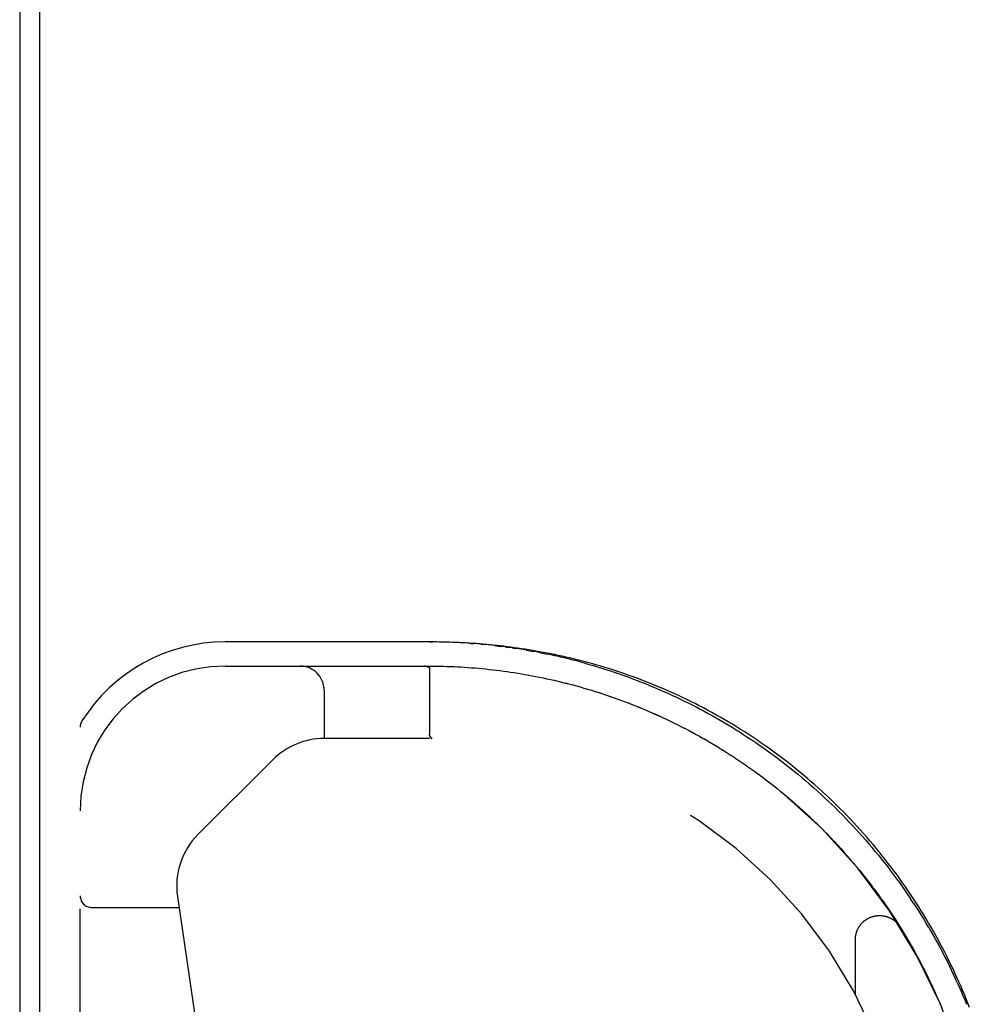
# Model space of a CAD drawing. Header units: inches. Extents: x 0 to 227, y 0 to 147.
# Tile 182 of 256: x 39.48 to 41.97, y 125.73 to 128.28. Entities that reach past the tile are written whole.
import ezdxf

# ---------------------------------------------------------------- set-up
doc = ezdxf.new("R2010")
doc.units = ezdxf.units.IN
doc.header["$LTSCALE"] = 12.466667
doc.header["$MEASUREMENT"] = 0
doc.linetypes.add('HIDDEN', pattern=[0.2, 0.1, -0.1])
doc.layers.get('0').update_dxf_attribs({"linetype": 'CONTINUOUS'})
doc.layers.add('LEFTHAND_DOOR_ASSEMBLY', color=7, linetype='CONTINUOUS')

msp = doc.modelspace()

# ---------------------------------------------------------------- linework, layer by layer
at = {"color": 7, "linetype": 'Continuous'}
msp.add_line((39.5279, 124.2503), (39.5279, 136.0098), dxfattribs=at)
at = {"color": 3, "linetype": 'Continuous'}
msp.add_line((39.4759, 135.8979), (39.4759, 124.3499), dxfattribs=at)
at = {"layer": 'LEFTHAND_DOOR_ASSEMBLY', "color": 8, "linetype": 'HIDDEN'}
for p, q in [((40.545, 126.6654), (40.0074, 126.6654)), ((40.5362, 126.6654), (40.545, 126.6654)), ((40.6426, 126.6616), (40.6515, 126.661)), ((40.6694, 126.6595), (40.6784, 126.6587)), ((40.7324, 126.6525), (40.7233, 126.6537)), ((40.7324, 126.6525), (40.7414, 126.6513)), ((40.7505, 126.65), (40.7414, 126.6513)), ((40.7505, 126.65), (40.7596, 126.6487)), ((40.0074, 126.6029), (40.5362, 126.6029)), ((40.5252, 126.6029), (40.5246, 126.6029)), ((40.5257, 126.6029), (40.5251, 126.6029)), ((40.5262, 126.6028), (40.5257, 126.6029)), ((40.5267, 126.6028), (40.5262, 126.6028)), ((40.5272, 126.6027), (40.5267, 126.6028)), ((40.5362, 126.5973), (40.5362, 126.4257)), ((40.6912, 126.5945), (40.7005, 126.5935)), ((40.7839, 126.5814), (40.7934, 126.5797)), ((40.8689, 126.5638), (40.8785, 126.5615)), ((40.9073, 126.5542), (40.917, 126.5515)), ((40.2639, 126.5404), (40.2639, 126.4154)), ((40.9169, 126.5515), (40.9267, 126.5488)), ((40.9363, 126.5461), (40.946, 126.5432)), ((41.024, 126.5175), (41.0338, 126.514)), ((41.0337, 126.514), (41.0434, 126.5104)), ((39.6324, 124.7279), (39.6324, 126.4448)), ((41.1875, 126.4468), (41.1974, 126.4417)), ((41.1972, 126.4418), (41.2071, 126.4366)), ((41.2069, 126.4367), (41.217, 126.4313)), ((41.2168, 126.4315), (41.2268, 126.426)), ((40.5362, 126.4154), (40.2639, 126.4154)), ((40.5389, 126.4193), (40.5374, 126.4216)), ((40.5383, 126.4202), (40.5374, 126.4216)), ((40.5383, 126.4202), (40.5387, 126.4196)), ((40.5431, 126.4154), (40.5428, 126.4154)), ((41.2266, 126.4261), (41.2368, 126.4205)), ((41.2365, 126.4206), (41.2468, 126.4148)), ((41.2465, 126.415), (41.2568, 126.4091)), ((41.2565, 126.4092), (41.2669, 126.4032)), ((41.2666, 126.4033), (41.277, 126.3972)), ((41.2767, 126.3973), (41.2871, 126.391)), ((41.2868, 126.3912), (41.2972, 126.3847)), ((41.297, 126.3849), (41.3074, 126.3783)), ((41.3071, 126.3785), (41.3175, 126.3718)), ((40.1309, 126.3604), (39.9374, 126.1668)), ((41.3172, 126.372), (41.3276, 126.3652)), ((41.3273, 126.3654), (41.3377, 126.3585)), ((41.3374, 126.3587), (41.3477, 126.3517)), ((41.3475, 126.3519), (41.3578, 126.3448)), ((41.4556, 126.36), (41.4455, 126.3677)), ((41.3575, 126.3449), (41.3678, 126.3377)), ((41.3675, 126.3379), (41.3777, 126.3306)), ((41.3775, 126.3308), (41.3877, 126.3234)), ((41.3874, 126.3235), (41.3975, 126.316)), ((41.3973, 126.3162), (41.4074, 126.3086)), ((41.4072, 126.3087), (41.4172, 126.301)), ((41.417, 126.3012), (41.427, 126.2933)), ((41.4267, 126.2935), (41.4367, 126.2856)), ((41.4365, 126.2858), (41.4464, 126.2777)), ((41.4461, 126.2779), (41.456, 126.2698)), ((41.4558, 126.27), (41.4656, 126.2617)), ((41.4653, 126.2619), (41.4751, 126.2536)), ((41.4749, 126.2538), (41.4845, 126.2454)), ((41.5679, 126.2542), (41.5586, 126.2629)), ((41.5679, 126.2542), (41.5772, 126.2453)), ((41.4843, 126.2456), (41.4939, 126.237)), ((41.4937, 126.2372), (41.5032, 126.2286)), ((41.503, 126.2288), (41.5125, 126.2201)), ((41.5864, 126.2364), (41.5772, 126.2453)), ((41.5123, 126.2203), (41.5217, 126.2115)), ((41.5215, 126.2117), (41.5308, 126.2028)), ((41.5306, 126.203), (41.5399, 126.1941)), ((41.5397, 126.1943), (41.5489, 126.1852)), ((41.5487, 126.1854), (41.5578, 126.1763)), ((41.5576, 126.1765), (41.5666, 126.1673)), ((41.64, 126.181), (41.6313, 126.1904)), ((41.5664, 126.1675), (41.5753, 126.1582)), ((41.5752, 126.1584), (41.584, 126.149)), ((41.5838, 126.1492), (41.5926, 126.1398)), ((41.5924, 126.14), (41.6011, 126.1305)), ((41.6009, 126.1307), (41.6095, 126.1211)), ((41.6093, 126.1213), (41.6178, 126.1117)), ((41.6906, 126.123), (41.6824, 126.1328)), ((41.6177, 126.1119), (41.6261, 126.1022)), ((41.6259, 126.1024), (41.6342, 126.0926)), ((41.6341, 126.0928), (41.6423, 126.0829)), ((41.6421, 126.0831), (41.6503, 126.0732)), ((41.6501, 126.0734), (41.6581, 126.0635)), ((41.658, 126.0637), (41.6659, 126.0537)), ((41.6658, 126.0538), (41.6736, 126.0438)), ((41.6735, 126.044), (41.6812, 126.0339)), ((41.6811, 126.034), (41.6887, 126.0239)), ((41.6886, 126.024), (41.6961, 126.0138)), ((39.8843, 126.0065), (40.0676, 124.7597)), ((41.696, 126.014), (41.7034, 126.0037)), ((41.7033, 126.0039), (41.7106, 125.9936)), ((41.7105, 125.9938), (41.7177, 125.9834)), ((41.7889, 125.99), (41.782, 126.0005)), ((39.6624, 125.9779), (39.8886, 125.9779)), ((41.7176, 125.9836), (41.7247, 125.9732)), ((41.7246, 125.9734), (41.7316, 125.9629)), ((41.7315, 125.9631), (41.7384, 125.9526)), ((41.7383, 125.9528), (41.7451, 125.9423)), ((41.745, 125.9425), (41.7517, 125.9319)), ((41.7516, 125.9321), (41.7582, 125.9215)), ((41.7581, 125.9216), (41.7646, 125.911)), ((41.8288, 125.9259), (41.8224, 125.9367)), ((41.6389, 125.7529), (41.6389, 125.8945)), ((41.7708, 125.9007), (41.777, 125.8901)), ((41.777, 125.8901), (41.7832, 125.8794)), ((41.7831, 125.8796), (41.7892, 125.8688)), ((41.7891, 125.869), (41.7951, 125.8582)), ((41.8701, 125.8624), (41.8644, 125.8733)), ((41.795, 125.8584), (41.8009, 125.8476)), ((41.8008, 125.8477), (41.8066, 125.8369)), ((41.823, 125.8048), (41.8284, 125.7939)), ((41.8283, 125.7941), (41.8335, 125.7831)), ((41.9026, 125.7832), (41.8975, 125.7943)), ((41.8386, 125.7725), (41.8436, 125.7616)), ((41.8484, 125.7508), (41.8532, 125.7399)), ((41.8532, 125.7399), (41.858, 125.7289)), ((41.8579, 125.729), (41.8626, 125.718))]:
    msp.add_line(p, q, dxfattribs=at)
for points in [[(40.6426, 126.6616), (40.6337, 126.6622), (40.6248, 126.6628), (40.6159, 126.6633), (40.607, 126.6637), (40.5982, 126.6641), (40.5893, 126.6645), (40.5804, 126.6648), (40.5716, 126.665), (40.5627, 126.6652), (40.5539, 126.6653), (40.5447, 126.6654)], [(41.841, 125.9163), (41.8348, 125.927), (41.8286, 125.9376), (41.8223, 125.9482), (41.8159, 125.9588), (41.8094, 125.9693), (41.8029, 125.9798), (41.7962, 125.9902), (41.7894, 126.0006), (41.7825, 126.011), (41.7755, 126.0213), (41.7685, 126.0315), (41.7613, 126.0417), (41.7541, 126.0519), (41.7467, 126.062), (41.7393, 126.0721), (41.7317, 126.0821), (41.7241, 126.092), (41.7164, 126.1019), (41.7086, 126.1118), (41.7007, 126.1216), (41.6927, 126.1313), (41.6846, 126.141), (41.6764, 126.1506), (41.6682, 126.1602), (41.6598, 126.1697), (41.6514, 126.1791), (41.6428, 126.1884), (41.6342, 126.1977), (41.6255, 126.207), (41.6167, 126.2161), (41.6079, 126.2252), (41.5989, 126.2342), (41.5899, 126.2432), (41.5808, 126.2521), (41.5716, 126.2609), (41.5623, 126.2696), (41.553, 126.2782), (41.5435, 126.2868), (41.534, 126.2952), (41.5245, 126.3036), (41.5148, 126.3119), (41.5051, 126.3202), (41.4953, 126.3283), (41.4855, 126.3364), (41.4756, 126.3443), (41.4656, 126.3522), (41.4556, 126.36), (41.4455, 126.3677), (41.4354, 126.3752), (41.4252, 126.3827), (41.4149, 126.3901), (41.4046, 126.3974), (41.3942, 126.4046), (41.3838, 126.4117), (41.3734, 126.4187), (41.3629, 126.4256), (41.3524, 126.4324), (41.3419, 126.4391), (41.3313, 126.4457), (41.3206, 126.4522), (41.31, 126.4586), (41.2993, 126.4648), (41.2886, 126.471), (41.2779, 126.477), (41.2672, 126.483), (41.2564, 126.4888), (41.2457, 126.4945), (41.2349, 126.5002), (41.2241, 126.5057), (41.2133, 126.5111), (41.2025, 126.5164), (41.1918, 126.5215), (41.181, 126.5266), (41.1702, 126.5315), (41.1594, 126.5364), (41.1487, 126.5411), (41.138, 126.5457), (41.1272, 126.5503), (41.1165, 126.5547), (41.1059, 126.559), (41.0952, 126.5632), (41.0846, 126.5673), (41.074, 126.5712), (41.0634, 126.5751), (41.0528, 126.5789), (41.0423, 126.5826), (41.0319, 126.5862), (41.0214, 126.5896), (41.011, 126.593), (41.0006, 126.5963), (40.9903, 126.5995), (40.98, 126.6026), (40.9698, 126.6056), (40.9596, 126.6085), (40.9494, 126.6113), (40.9393, 126.614), (40.9293, 126.6166), (40.9192, 126.6192), (40.9093, 126.6216), (40.8993, 126.624), (40.8895, 126.6263), (40.8796, 126.6285), (40.8699, 126.6307), (40.8601, 126.6327), (40.8505, 126.6347), (40.8408, 126.6366), (40.8312, 126.6384), (40.8217, 126.6402), (40.8122, 126.6419), (40.8028, 126.6435), (40.7934, 126.645), (40.784, 126.6465), (40.7747, 126.6479), (40.7654, 126.6493), (40.7562, 126.6506), (40.747, 126.6518), (40.7379, 126.653), (40.7288, 126.6541), (40.7198, 126.6551), (40.7107, 126.6561), (40.7018, 126.6571), (40.6928, 126.658), (40.6839, 126.6588), (40.675, 126.6596), (40.6662, 126.6603), (40.6574, 126.661), (40.6486, 126.6616), (40.6398, 126.6622), (40.6311, 126.6627), (40.6224, 126.6632), (40.6137, 126.6636), (40.605, 126.664), (40.5964, 126.6643), (40.5877, 126.6646), (40.5791, 126.6649), (40.5705, 126.6651), (40.5619, 126.6652), (40.5533, 126.6653)], [(40.8895, 126.6263), (40.8797, 126.6285), (40.8699, 126.6307), (40.8601, 126.6327), (40.8505, 126.6347), (40.8408, 126.6366), (40.8312, 126.6384), (40.8217, 126.6402), (40.8122, 126.6419), (40.8028, 126.6435), (40.7934, 126.645), (40.784, 126.6465), (40.7747, 126.6479), (40.7654, 126.6493), (40.7562, 126.6506), (40.747, 126.6518), (40.7379, 126.653), (40.7288, 126.6541), (40.7198, 126.6551), (40.7107, 126.6561), (40.7018, 126.6571), (40.6928, 126.658), (40.6839, 126.6588), (40.675, 126.6596), (40.6662, 126.6603), (40.6574, 126.661), (40.6486, 126.6616), (40.6398, 126.6622), (40.6311, 126.6627), (40.6224, 126.6632), (40.6137, 126.6636), (40.605, 126.664), (40.5964, 126.6643), (40.5877, 126.6646), (40.5791, 126.6649), (40.5705, 126.6651), (40.5619, 126.6652), (40.5533, 126.6653)], [(40.6694, 126.6595), (40.6605, 126.6603), (40.6515, 126.661)], [(40.7053, 126.6559), (40.6963, 126.6569), (40.6873, 126.6578), (40.6784, 126.6587)], [(40.7053, 126.6559), (40.7143, 126.6548), (40.7233, 126.6537)], [(40.7871, 126.6443), (40.7779, 126.6458), (40.7688, 126.6473), (40.7596, 126.6487)], [(40.7871, 126.6443), (40.7963, 126.6427), (40.8055, 126.6411)], [(40.824, 126.6376), (40.8147, 126.6394), (40.8055, 126.6411)], [(40.824, 126.6376), (40.8332, 126.6357), (40.8426, 126.6338)], [(40.9275, 126.6135), (40.918, 126.6161), (40.9085, 126.6185), (40.899, 126.6209), (40.8895, 126.6233), (40.8801, 126.6255), (40.8706, 126.6277), (40.8612, 126.6298), (40.8519, 126.6319), (40.8426, 126.6338)], [(41.4354, 126.3752), (41.4252, 126.3827), (41.4149, 126.3901), (41.4046, 126.3974), (41.3943, 126.4046), (41.3839, 126.4117), (41.3734, 126.4187), (41.3629, 126.4256), (41.3524, 126.4324), (41.3419, 126.4391), (41.3313, 126.4457), (41.3207, 126.4522), (41.31, 126.4586), (41.2993, 126.4648), (41.2886, 126.471), (41.2779, 126.477), (41.2672, 126.483), (41.2564, 126.4888), (41.2457, 126.4945), (41.2349, 126.5002), (41.2241, 126.5057), (41.2133, 126.5111), (41.2025, 126.5163), (41.1918, 126.5215), (41.181, 126.5266), (41.1702, 126.5315), (41.1595, 126.5364), (41.1487, 126.5411), (41.138, 126.5457), (41.1273, 126.5503), (41.1166, 126.5547), (41.1059, 126.559), (41.0952, 126.5632), (41.0846, 126.5673), (41.074, 126.5712), (41.0634, 126.5751), (41.0528, 126.5789), (41.0423, 126.5826), (41.0319, 126.5862), (41.0214, 126.5896), (41.011, 126.593), (41.0006, 126.5963), (40.9903, 126.5995), (40.98, 126.6026), (40.9698, 126.6056), (40.9596, 126.6085), (40.9494, 126.6113), (40.9393, 126.614), (40.9293, 126.6166), (40.9192, 126.6192), (40.9093, 126.6216), (40.8994, 126.624)], [(40.9275, 126.6135), (40.9371, 126.6109), (40.9467, 126.6082), (40.9564, 126.6054), (40.9661, 126.6026), (40.9758, 126.5996), (40.9855, 126.5966), (40.9953, 126.5935), (41.0051, 126.5903), (41.0149, 126.587), (41.0247, 126.5837), (41.0346, 126.5803), (41.0445, 126.5767), (41.0545, 126.5731), (41.0644, 126.5694), (41.0744, 126.5656), (41.0844, 126.5617), (41.0945, 126.5577), (41.1045, 126.5536), (41.1146, 126.5495), (41.1248, 126.5452), (41.1349, 126.5408), (41.1451, 126.5364), (41.1553, 126.5318), (41.1655, 126.5271), (41.1757, 126.5224), (41.1859, 126.5175), (41.1962, 126.5125), (41.2064, 126.5074), (41.2167, 126.5022), (41.227, 126.497), (41.2373, 126.4916), (41.2476, 126.4861), (41.2579, 126.4804), (41.2682, 126.4747), (41.2786, 126.4689), (41.2889, 126.463), (41.2992, 126.4569), (41.3095, 126.4508), (41.3198, 126.4445), (41.3301, 126.4382), (41.3404, 126.4317), (41.3506, 126.4251), (41.3609, 126.4184), (41.3711, 126.4116), (41.3813, 126.4047), (41.3915, 126.3977), (41.4017, 126.3906), (41.4118, 126.3834), (41.4219, 126.376), (41.432, 126.3686), (41.442, 126.3611), (41.452, 126.3534), (41.4619, 126.3457), (41.4718, 126.3378), (41.4817, 126.3299), (41.4915, 126.3219), (41.5013, 126.3137), (41.511, 126.3055), (41.5206, 126.2972), (41.5302, 126.2887), (41.5397, 126.2802), (41.5492, 126.2716), (41.5586, 126.2629)], [(40.5234, 126.6029), (40.524, 126.6029), (40.5246, 126.6029)], [(40.5246, 126.6029), (40.524, 126.6029), (40.5234, 126.6029)], [(40.5272, 126.6027), (40.5276, 126.6027), (40.5281, 126.6026), (40.5285, 126.6025), (40.5289, 126.6025), (40.5293, 126.6024), (40.5297, 126.6023), (40.5301, 126.6022), (40.5304, 126.6022), (40.5307, 126.6021), (40.5311, 126.602), (40.5314, 126.6019), (40.5316, 126.6018), (40.5319, 126.6017), (40.5322, 126.6016), (40.5324, 126.6015), (40.5327, 126.6014), (40.5329, 126.6013), (40.5331, 126.6012), (40.5333, 126.6011), (40.5335, 126.601), (40.5337, 126.6009), (40.5339, 126.6008), (40.5341, 126.6007), (40.5342, 126.6005), (40.5344, 126.6004), (40.5345, 126.6003), (40.5347, 126.6002), (40.5348, 126.6001), (40.5349, 126.6), (40.5351, 126.5998), (40.5352, 126.5997), (40.5353, 126.5996), (40.5354, 126.5995), (40.5355, 126.5994), (40.5356, 126.5992), (40.5356, 126.5991), (40.5357, 126.599), (40.5358, 126.5989), (40.5358, 126.5987), (40.5359, 126.5986), (40.536, 126.5985), (40.536, 126.5983), (40.536, 126.5982), (40.5361, 126.598), (40.5361, 126.5979), (40.5361, 126.5978), (40.5361, 126.5976), (40.5362, 126.5975), (40.5362, 126.5973)], [(40.5362, 126.6029), (40.5452, 126.6029), (40.5543, 126.6028), (40.5634, 126.6027), (40.5725, 126.6025), (40.5816, 126.6022), (40.5907, 126.6019), (40.5998, 126.6015), (40.6089, 126.6011), (40.618, 126.6006), (40.6272, 126.6), (40.6363, 126.5994), (40.6454, 126.5988), (40.6546, 126.598), (40.6637, 126.5972), (40.6729, 126.5964), (40.6821, 126.5955), (40.6913, 126.5945)], [(40.5543, 126.6028), (40.5634, 126.6027), (40.5725, 126.6025), (40.5816, 126.6022), (40.5907, 126.6019), (40.5998, 126.6015), (40.6089, 126.6011), (40.618, 126.6006), (40.6271, 126.6), (40.6363, 126.5994), (40.6454, 126.5988), (40.6546, 126.598), (40.6637, 126.5972), (40.6729, 126.5964), (40.6821, 126.5955), (40.6912, 126.5945)], [(40.7004, 126.5935), (40.7097, 126.5924), (40.7189, 126.5912), (40.7282, 126.59), (40.7374, 126.5887), (40.7467, 126.5874), (40.756, 126.586), (40.7653, 126.5845), (40.7746, 126.583), (40.784, 126.5814)], [(40.7097, 126.5924), (40.7189, 126.5912), (40.7281, 126.59), (40.7374, 126.5888), (40.7467, 126.5874), (40.756, 126.586), (40.7653, 126.5845), (40.7746, 126.583), (40.7839, 126.5814)], [(40.7933, 126.5797), (40.8027, 126.578), (40.8121, 126.5762), (40.8216, 126.5743), (40.831, 126.5723), (40.8405, 126.5703)], [(40.8027, 126.578), (40.8121, 126.5762), (40.8215, 126.5743), (40.8309, 126.5723), (40.8404, 126.5703)], [(40.8404, 126.5703), (40.85, 126.5682), (40.8595, 126.5661), (40.869, 126.5638)], [(40.8499, 126.5682), (40.8594, 126.5661), (40.8689, 126.5638)], [(40.8785, 126.5615), (40.8881, 126.5591), (40.8977, 126.5567), (40.9073, 126.5541)], [(40.888, 126.5592), (40.8976, 126.5567), (40.9073, 126.5542)], [(40.9266, 126.5489), (40.9364, 126.5461), (40.9461, 126.5432)], [(40.946, 126.5432), (40.9558, 126.5403), (40.9656, 126.5372), (40.9754, 126.5341), (40.9852, 126.5309), (40.9949, 126.5277), (41.0047, 126.5244), (41.0144, 126.521), (41.0241, 126.5175)], [(40.9557, 126.5403), (40.9655, 126.5373), (40.9753, 126.5342), (40.9851, 126.531), (40.9948, 126.5277), (41.0046, 126.5244), (41.0143, 126.521), (41.024, 126.5175)], [(41.0434, 126.5104), (41.0531, 126.5067), (41.0627, 126.503), (41.0723, 126.4991), (41.0818, 126.4952), (41.0914, 126.4913), (41.101, 126.4872), (41.1106, 126.4831), (41.1201, 126.4789), (41.1297, 126.4746), (41.1393, 126.4702), (41.1489, 126.4657)], [(41.053, 126.5067), (41.0626, 126.503), (41.0722, 126.4991), (41.0818, 126.4953)], [(41.0914, 126.4913), (41.101, 126.4872), (41.1106, 126.4831), (41.1202, 126.4788), (41.1298, 126.4745), (41.1394, 126.4701), (41.149, 126.4656)], [(41.1489, 126.4657), (41.1586, 126.461), (41.1683, 126.4564), (41.1779, 126.4516), (41.1876, 126.4467)], [(41.1585, 126.4611), (41.1682, 126.4564), (41.1778, 126.4517), (41.1875, 126.4468)], [(40.5374, 126.4216), (40.5373, 126.4218), (40.5372, 126.422), (40.5371, 126.4222), (40.537, 126.4223), (40.5369, 126.4225), (40.5368, 126.4227), (40.5367, 126.4229), (40.5366, 126.4231), (40.5365, 126.4233), (40.5365, 126.4235), (40.5364, 126.4237), (40.5364, 126.4239), (40.5363, 126.4241), (40.5363, 126.4243), (40.5362, 126.4246), (40.5362, 126.4248), (40.5362, 126.425), (40.5362, 126.4252), (40.5362, 126.4255), (40.5362, 126.4257)], [(40.5367, 126.4229), (40.5368, 126.4227), (40.5369, 126.4225), (40.5369, 126.4223), (40.537, 126.4222), (40.5371, 126.422), (40.5373, 126.4218), (40.5374, 126.4216)], [(40.5387, 126.4196), (40.539, 126.4193), (40.5392, 126.419), (40.5394, 126.4187), (40.5396, 126.4184), (40.5397, 126.4182), (40.5399, 126.4179), (40.5401, 126.4177), (40.5403, 126.4175)], [(40.5403, 126.4174), (40.5401, 126.4176), (40.5399, 126.4179), (40.5397, 126.4181), (40.5395, 126.4184), (40.5393, 126.4187), (40.5391, 126.419), (40.5389, 126.4193)], [(40.5403, 126.4175), (40.5405, 126.4172), (40.5406, 126.417), (40.5408, 126.4168), (40.541, 126.4167), (40.5411, 126.4165), (40.5413, 126.4163), (40.5414, 126.4162), (40.5416, 126.4161), (40.5417, 126.4159), (40.5419, 126.4158), (40.5421, 126.4157), (40.5422, 126.4156), (40.5423, 126.4156), (40.5425, 126.4155), (40.5426, 126.4155), (40.5428, 126.4154)], [(40.5429, 126.4154), (40.5427, 126.4154), (40.5425, 126.4155), (40.5424, 126.4155), (40.5423, 126.4156), (40.5421, 126.4156), (40.542, 126.4157), (40.5418, 126.4158), (40.5417, 126.4159), (40.5415, 126.416), (40.5414, 126.4162), (40.5412, 126.4163), (40.5411, 126.4165), (40.5409, 126.4166), (40.5408, 126.4168), (40.5406, 126.417), (40.5404, 126.4172), (40.5403, 126.4174)], [(41.8644, 125.8733), (41.8587, 125.8841), (41.8529, 125.8949), (41.847, 125.9056), (41.841, 125.9163), (41.8348, 125.927), (41.8286, 125.9376), (41.8223, 125.9482), (41.8159, 125.9588), (41.8094, 125.9693), (41.8029, 125.9798), (41.7962, 125.9902), (41.7894, 126.0006), (41.7825, 126.0109), (41.7755, 126.0213), (41.7685, 126.0315), (41.7613, 126.0417), (41.7541, 126.0519), (41.7467, 126.062), (41.7393, 126.0721), (41.7317, 126.0821), (41.7241, 126.092), (41.7164, 126.1019), (41.7086, 126.1118), (41.7007, 126.1216), (41.6927, 126.1313), (41.6846, 126.141), (41.6764, 126.1506), (41.6682, 126.1602), (41.6598, 126.1696), (41.6514, 126.1791), (41.6428, 126.1884), (41.6342, 126.1977), (41.6255, 126.207), (41.6167, 126.2161), (41.6079, 126.2252), (41.5989, 126.2342), (41.5899, 126.2432), (41.5808, 126.2521), (41.5716, 126.2609), (41.5623, 126.2696), (41.553, 126.2782), (41.5435, 126.2868), (41.534, 126.2952), (41.5245, 126.3036), (41.5148, 126.3119), (41.5051, 126.3202), (41.4953, 126.3283), (41.4855, 126.3364), (41.4756, 126.3443), (41.4656, 126.3522)], [(41.5864, 126.2364), (41.5955, 126.2273), (41.6046, 126.2182), (41.6135, 126.209), (41.6224, 126.1997), (41.6313, 126.1904)], [(41.64, 126.181), (41.6486, 126.1715), (41.6572, 126.1619), (41.6657, 126.1523), (41.6741, 126.1426), (41.6824, 126.1328)], [(41.6906, 126.123), (41.6987, 126.1131), (41.7068, 126.1031), (41.7147, 126.0931), (41.7226, 126.083), (41.7303, 126.0729), (41.738, 126.0627), (41.7456, 126.0524), (41.753, 126.0422), (41.7604, 126.0318), (41.7677, 126.0214), (41.7749, 126.011), (41.782, 126.0005)], [(41.7889, 125.99), (41.7958, 125.9794), (41.8026, 125.9688), (41.8093, 125.9581), (41.8159, 125.9474), (41.8224, 125.9367)], [(41.6389, 125.8945), (41.6389, 125.8956), (41.6389, 125.8967), (41.639, 125.8978), (41.639, 125.899), (41.6391, 125.9001), (41.6392, 125.9012), (41.6394, 125.9024), (41.6395, 125.9035), (41.6397, 125.9046), (41.6399, 125.9057), (41.6401, 125.9069), (41.6404, 125.908), (41.6406, 125.9091), (41.6409, 125.9102), (41.6412, 125.9113), (41.6415, 125.9124), (41.6418, 125.9135), (41.6422, 125.9145), (41.6426, 125.9156), (41.643, 125.9167), (41.6434, 125.9178), (41.6438, 125.9188), (41.6442, 125.9198), (41.6447, 125.9209), (41.6452, 125.9219), (41.6457, 125.9229), (41.6462, 125.9239), (41.6468, 125.9249), (41.6474, 125.9259), (41.6479, 125.9269), (41.6485, 125.9279), (41.6491, 125.9288), (41.6498, 125.9298), (41.6504, 125.9307), (41.6511, 125.9316), (41.6518, 125.9325), (41.6525, 125.9334), (41.6532, 125.9343), (41.6539, 125.9352), (41.6547, 125.9361), (41.6555, 125.9369), (41.6562, 125.9377), (41.657, 125.9385), (41.6578, 125.9393), (41.6587, 125.9401), (41.6595, 125.9409), (41.6603, 125.9417), (41.6612, 125.9424), (41.6621, 125.9431), (41.663, 125.9438), (41.6639, 125.9445), (41.6648, 125.9452), (41.6657, 125.9459), (41.6667, 125.9465), (41.6676, 125.9471), (41.6686, 125.9477), (41.6696, 125.9483), (41.6706, 125.9489), (41.6715, 125.9494), (41.6726, 125.95), (41.6736, 125.9505), (41.6746, 125.951), (41.6756, 125.9515), (41.6767, 125.9519), (41.6777, 125.9524), (41.6788, 125.9528), (41.6798, 125.9532), (41.6809, 125.9536), (41.682, 125.9539), (41.6831, 125.9543), (41.6842, 125.9546), (41.6853, 125.9549), (41.6864, 125.9552), (41.6875, 125.9554), (41.6886, 125.9557), (41.6897, 125.9559), (41.6908, 125.9561), (41.6919, 125.9563), (41.6931, 125.9565), (41.6942, 125.9566), (41.6953, 125.9567), (41.6965, 125.9568), (41.6976, 125.9569), (41.6987, 125.957), (41.6999, 125.957), (41.701, 125.957), (41.7022, 125.957), (41.7033, 125.957), (41.7044, 125.9569), (41.7056, 125.9569), (41.7067, 125.9568), (41.7078, 125.9567), (41.709, 125.9566), (41.7101, 125.9564), (41.7112, 125.9562), (41.7123, 125.956), (41.7135, 125.9558), (41.7146, 125.9556), (41.7157, 125.9554), (41.7168, 125.9551), (41.7179, 125.9548), (41.719, 125.9545), (41.7201, 125.9542), (41.7212, 125.9538), (41.7222, 125.9534), (41.7233, 125.953), (41.7244, 125.9526), (41.7254, 125.9522), (41.7265, 125.9518), (41.7275, 125.9513), (41.7285, 125.9508), (41.7296, 125.9503), (41.7306, 125.9498), (41.7316, 125.9492), (41.7326, 125.9487), (41.7335, 125.9481), (41.7345, 125.9475), (41.7355, 125.9469), (41.7364, 125.9463), (41.7374, 125.9456), (41.7383, 125.945), (41.7392, 125.9443), (41.7401, 125.9436), (41.741, 125.9429), (41.7419, 125.9421), (41.7427, 125.9414), (41.7436, 125.9406), (41.7444, 125.9399), (41.7452, 125.9391), (41.746, 125.9383), (41.7468, 125.9374), (41.7476, 125.9366), (41.7483, 125.9358), (41.7491, 125.9349), (41.7498, 125.934), (41.7505, 125.9331), (41.7512, 125.9322), (41.7519, 125.9313), (41.7526, 125.9304), (41.7532, 125.9295), (41.7538, 125.9286), (41.7544, 125.9276)], [(41.8288, 125.9259), (41.835, 125.9151), (41.8412, 125.9043), (41.8473, 125.8934), (41.8533, 125.8825), (41.8592, 125.8716), (41.865, 125.8606), (41.8706, 125.8496), (41.8762, 125.8386), (41.8817, 125.8276), (41.8871, 125.8165), (41.8924, 125.8054), (41.8975, 125.7943)], [(41.7645, 125.9112), (41.7709, 125.9005), (41.7771, 125.89)], [(41.9346, 125.7189), (41.9302, 125.7301), (41.9257, 125.7412), (41.9211, 125.7524), (41.9165, 125.7635), (41.9117, 125.7746), (41.9068, 125.7857), (41.9019, 125.7967), (41.8968, 125.8078), (41.8917, 125.8187), (41.8864, 125.8297), (41.8811, 125.8406), (41.8756, 125.8516), (41.8701, 125.8624)], [(41.8065, 125.837), (41.8122, 125.8262), (41.8177, 125.8155), (41.8231, 125.8047)], [(41.8121, 125.8263), (41.8176, 125.8156), (41.823, 125.8048)], [(41.8335, 125.7833), (41.8386, 125.7723), (41.8436, 125.7615)], [(41.9026, 125.7832), (41.9076, 125.772), (41.9125, 125.7608), (41.9173, 125.7496), (41.9219, 125.7384), (41.9265, 125.7272)], [(41.8436, 125.7616), (41.8485, 125.7506), (41.8533, 125.7398)]]:
    msp.add_lwpolyline(points, dxfattribs=at)
for centre, radius, start, end in [((40.0074, 126.2279), 0.4375, 90, 147.8465), ((40.0074, 126.2279), 0.375, 90, 180), ((40.2014, 126.5404), 0.0625, 0, 90), ((40.5362, 125.1664), 1.4365, 0, 90), ((39.6624, 126.4448), 0.03, 147.8465, 180), ((40.2639, 126.2274), 0.188, 90, 135), ((40.5362, 125.1664), 1.249, 0, 90), ((40.0703, 126.0339), 0.188, 135, 188.3606), ((39.6624, 126.0079), 0.03, 180, 270)]:
    msp.add_arc(centre, radius, start, end, dxfattribs=at)

doc.saveas('drawing.dxf')
